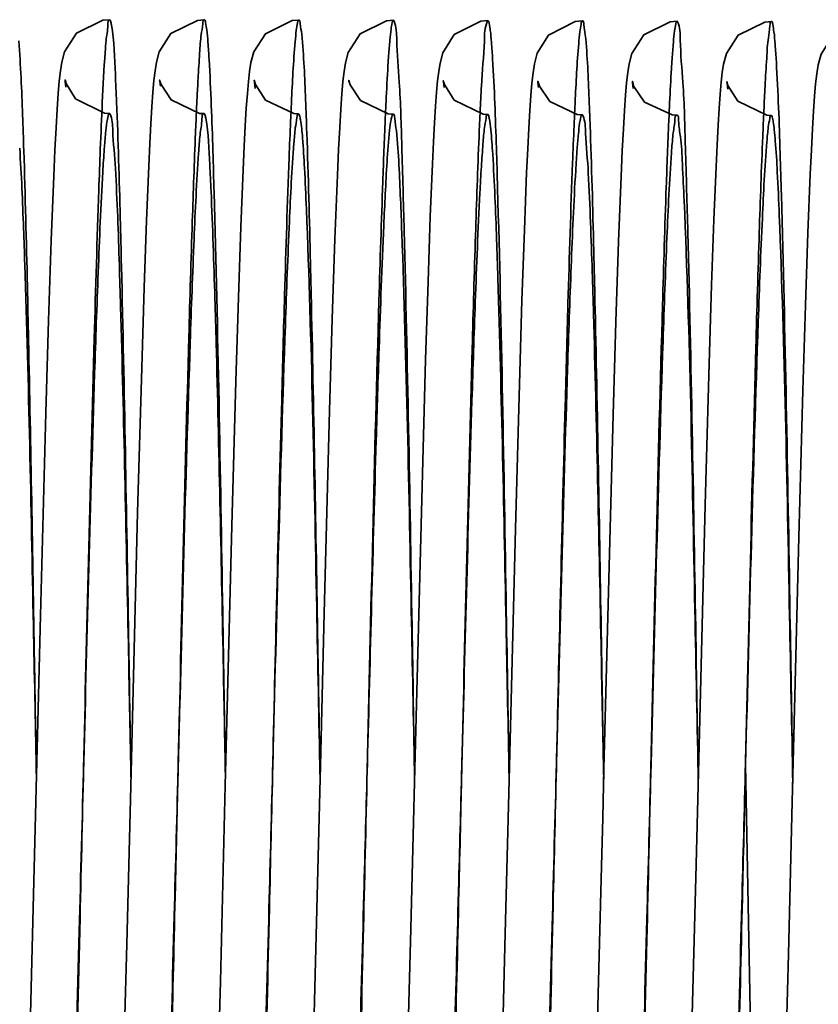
# Model space of a CAD drawing. Header units: millimetres. Extents: x 132157 to 155303, y 33763 to 45643.
# Tile 53 of 256: x 141081.92 to 141085.32, y 38605.86 to 38610.06. Entities that reach past the tile are written whole.
import ezdxf

# ---------------------------------------------------------------- set-up
doc = ezdxf.new("R2010")
doc.units = ezdxf.units.MM
doc.header["$LTSCALE"] = 20
doc.layers.add('RÁM', color=4, linetype='Continuous', lineweight=35)

msp = doc.modelspace()

# ---------------------------------------------------------------- linework, layer by layer
at = {"layer": 'RÁM', "ltscale": 0.5}
for p, q in [((141082.113, 38609.7688), (141082.1102, 38609.7931)), ((141082.5159, 38609.7733), (141082.5133, 38609.7949)), ((141082.9201, 38609.7637), (141082.9171, 38609.7905)), ((141083.7261, 38609.7669), (141083.7233, 38609.7907)), ((141084.1293, 38609.7668), (141084.1266, 38609.7894)), ((141084.533, 38609.763), (141084.5302, 38609.7879)), ((141084.9362, 38609.7601), (141084.9333, 38609.7853)), ((141082.6714, 38609.7043), (141082.6702, 38609.6774)), ((141083.0748, 38609.7043), (141083.0735, 38609.6768)), ((141084.285, 38609.7038), (141084.2838, 38609.6779)), ((141083.8812, 38609.6964), (141083.8801, 38609.6722)), ((141082.4565, 38609.2006), (141082.4659, 38609.4321)), ((141082.8588, 38609.1727), (141082.8686, 38609.4157)), ((141083.6672, 38609.2166), (141083.6765, 38609.4419)), ((141084.8769, 38609.2025), (141084.8862, 38609.4286)), ((141082.05, 38609.1143), (141082.0607, 38609.3892)), ((141083.2603, 38609.1203), (141083.271, 38609.3933)), ((141084.0685, 38609.1605), (141084.0783, 38609.4047)), ((141084.4701, 38609.1111), (141084.4809, 38609.3871)), ((141085.2782, 38609.1467), (141085.2881, 38609.3972)), ((141082.4465, 38608.9147), (141082.4565, 38609.2006)), ((141083.6574, 38608.9387), (141083.6672, 38609.2166)), ((141084.8671, 38608.9244), (141084.8769, 38609.2025)), ((141082.8485, 38608.8719), (141082.8588, 38609.1727)), ((141084.0582, 38608.8585), (141084.0685, 38609.1605)), ((141082.0386, 38608.7734), (141082.05, 38609.1143)), ((141083.249, 38608.781), (141083.2603, 38609.1203)), ((141085.2677, 38608.8382), (141085.2782, 38609.1467)), ((141084.4587, 38608.7672), (141084.4701, 38609.1111)), ((141082.4359, 38608.5714), (141082.4465, 38608.9147)), ((141083.647, 38608.607), (141083.6574, 38608.9387)), ((141084.8566, 38608.5903), (141084.8671, 38608.9244)), ((141082.8376, 38608.5146), (141082.8485, 38608.8719)), ((141084.0473, 38608.5017), (141084.0582, 38608.8585)), ((141085.2567, 38608.4748), (141085.2677, 38608.8382)), ((141083.2373, 38608.3882), (141083.249, 38608.781)), ((141082.027, 38608.3794), (141082.0386, 38608.7734)), ((141084.447, 38608.3713), (141084.4587, 38608.7672)), ((141082.4188, 38607.9543), (141082.4359, 38608.5714)), ((141083.6304, 38608.0112), (141083.647, 38608.607)), ((141084.8399, 38607.9875), (141084.8566, 38608.5903)), ((141082.8206, 38607.8968), (141082.8376, 38608.5146)), ((141084.0304, 38607.8852), (141084.0473, 38608.5017)), ((141085.2396, 38607.8494), (141085.2567, 38608.4748)), ((141082.0041, 38607.5154), (141082.027, 38608.3794)), ((141083.2144, 38607.525), (141083.2373, 38608.3882)), ((141084.4241, 38607.5095), (141084.447, 38608.3713)), ((141081.9627, 38605.87), (141082.0041, 38607.5154)), ((141085.0365, 38605.574), (141085.0121, 38606.8798)), ((141082.3724, 38606.1124), (141082.3893, 38606.7865)), ((141082.7717, 38605.954), (141082.7927, 38606.7895)), ((141083.9856, 38606.1032), (141084.002, 38606.7583)), ((141085.1949, 38606.0705), (141085.2112, 38606.7201)), ((141084.7787, 38605.5847), (141084.7997, 38606.3975)), ((141083.5678, 38605.5552), (141083.5841, 38606.1776)), ((141082.3565, 38605.5092), (141082.3724, 38606.1124)), ((141083.97, 38605.5126), (141083.9856, 38606.1032)), ((141085.1794, 38605.4869), (141085.1949, 38606.0705)), ((141082.7569, 38605.4015), (141082.7717, 38605.954)), ((141081.9487, 38605.3501), (141081.9627, 38605.87)), ((141083.1588, 38605.3481), (141083.1729, 38605.8711))]:
    msp.add_line(p, q, dxfattribs=at)
for points in [[(141082.0607, 38609.3892), (141082.0657, 38609.5006), (141082.0705, 38609.5956), (141082.0752, 38609.6754), (141082.0798, 38609.7413), (141082.0844, 38609.7949), (141082.0892, 38609.8381), (141082.0951, 38609.8751), (141082.1072, 38609.9201), (141082.1576, 38609.9987), (141082.2707, 38610.0544), (141082.2995, 38610.0565)], [(141082.4659, 38609.4321), (141082.4705, 38609.5286), (141082.475, 38609.6129), (141082.4794, 38609.6856), (141082.4838, 38609.747), (141082.4882, 38609.7976), (141082.4928, 38609.8388), (141082.4986, 38609.8749), (141082.5108, 38609.9198), (141082.5598, 38609.9972), (141082.6734, 38610.0539), (141082.703, 38610.0561)], [(141082.8686, 38609.4157), (141082.8733, 38609.5165), (141082.8779, 38609.604), (141082.8823, 38609.6788), (141082.8868, 38609.7415), (141082.8912, 38609.7932), (141082.896, 38609.836), (141082.902, 38609.8739), (141082.9144, 38609.919), (141082.9639, 38609.9966), (141083.0773, 38610.0528), (141083.1064, 38610.0549)], [(141083.271, 38609.3933), (141083.276, 38609.5034), (141083.2809, 38609.5969), (141083.2855, 38609.6752), (141083.2901, 38609.7397), (141083.2947, 38609.7925), (141083.2995, 38609.8354), (141083.3053, 38609.8722), (141083.3173, 38609.9168), (141083.3673, 38609.9957), (141083.4806, 38610.0518), (141083.5098, 38610.054)], [(141083.6765, 38609.4419), (141083.681, 38609.5355), (141083.6854, 38609.6171), (141083.6898, 38609.6874), (141083.6941, 38609.7468), (141083.6985, 38609.7959), (141083.703, 38609.8361), (141083.7087, 38609.8716), (141083.7205, 38609.9155), (141083.7687, 38609.9929), (141083.8826, 38610.0507), (141083.913, 38610.053)], [(141084.0783, 38609.4047), (141084.083, 38609.506), (141084.0875, 38609.5941), (141084.092, 38609.6696), (141084.0965, 38609.7332), (141084.1009, 38609.786), (141084.1056, 38609.8296), (141084.1116, 38609.8681), (141084.1235, 38609.9132), (141084.1716, 38609.9908), (141084.2857, 38610.0489), (141084.3163, 38610.0512)], [(141084.4809, 38609.3871), (141084.4859, 38609.4977), (141084.4908, 38609.5914), (141084.4955, 38609.6698), (141084.5001, 38609.7347), (141084.5047, 38609.7878), (141084.5095, 38609.831), (141084.5154, 38609.8681), (141084.5273, 38609.9125), (141084.5776, 38609.9919), (141084.6908, 38610.0479), (141084.7199, 38610.05)], [(141084.8862, 38609.4286), (141084.8907, 38609.5233), (141084.8951, 38609.6063), (141084.8994, 38609.6781), (141084.9038, 38609.7393), (141084.9081, 38609.7899), (141084.9127, 38609.8312), (141084.9184, 38609.8673), (141084.9305, 38609.9119), (141084.9801, 38609.9902), (141085.0937, 38610.0465), (141085.1228, 38610.0487)], [(141085.2881, 38609.3972), (141085.2928, 38609.5009), (141085.2975, 38609.5906), (141085.302, 38609.6668), (141085.3065, 38609.7304), (141085.3111, 38609.7828), (141085.3159, 38609.8259), (141085.3219, 38609.8642), (141085.3342, 38609.9095), (141085.3834, 38609.987), (141085.4969, 38610.0437), (141085.5265, 38610.0459)], [(141082.1102, 38609.7931), (141082.1092, 38609.7997), (141082.1135, 38609.7851), (141082.1543, 38609.719)], [(141082.5133, 38609.7949), (141082.5126, 38609.7991), (141082.5186, 38609.7801), (141082.5617, 38609.7144), (141082.6822, 38609.6571), (141082.7015, 38609.6561)], [(141082.9171, 38609.7905), (141082.9159, 38609.7984), (141082.9214, 38609.7804), (141082.9643, 38609.714)], [(141083.3202, 38609.7908), (141083.3192, 38609.7978), (141083.3253, 38609.7781), (141083.3695, 38609.7113)], [(141083.7233, 38609.7907), (141083.7224, 38609.7965), (141083.7275, 38609.7797), (141083.7694, 38609.7136), (141083.8924, 38609.6538), (141083.9116, 38609.6529)], [(141084.1266, 38609.7894), (141084.1258, 38609.7943), (141084.1325, 38609.7735), (141084.1766, 38609.7078)], [(141084.5302, 38609.7879), (141084.5293, 38609.7938), (141084.5361, 38609.7723), (141084.5815, 38609.7054)], [(141084.9333, 38609.7853), (141084.9323, 38609.792), (141084.9371, 38609.776), (141084.9796, 38609.7089)], [(141082.1543, 38609.719), (141082.2777, 38609.6577), (141082.2981, 38609.6566)], [(141082.9643, 38609.714), (141083.0844, 38609.656), (141083.1049, 38609.6549)], [(141083.3695, 38609.7113), (141083.4876, 38609.655), (141083.5083, 38609.6539)], [(141084.1766, 38609.7078), (141084.2941, 38609.6523), (141084.3148, 38609.6512)], [(141084.5815, 38609.7054), (141084.6995, 38609.6509), (141084.7185, 38609.6499)], [(141084.9796, 38609.7089), (141085.1028, 38609.6495), (141085.1213, 38609.6486)], [(141083.5841, 38606.1776), (141083.6012, 38606.8617), (141083.6304, 38608.0112)], [(141084.7997, 38606.3975), (141084.8109, 38606.8451), (141084.8399, 38607.9875)], [(141082.3893, 38606.7865), (141082.3951, 38607.0216), (141082.4188, 38607.9543)], [(141082.7927, 38606.7895), (141082.7982, 38607.0096), (141082.8206, 38607.8968)], [(141084.002, 38606.7583), (141084.0076, 38606.9847), (141084.0304, 38607.8852)], [(141085.2112, 38606.7201), (141085.2167, 38606.9453), (141085.2396, 38607.8494)], [(141083.1729, 38605.8711), (141083.1982, 38606.8746), (141083.2144, 38607.525)], [(141084.4027, 38606.6516), (141084.4079, 38606.8616), (141084.4241, 38607.5095)], [(141084.378, 38605.6817), (141084.3976, 38606.446), (141084.4027, 38606.6516)]]:
    msp.add_lwpolyline(points, dxfattribs=at)
for centre, radius, start, end in [((141093.7692, 38609.1967), 11.1094, 176.86569, 176.97929), ((141096.9979, 38609.0285), 14.3424, 176.98797, 177.29939), ((141098.1625, 38609.0237), 14.2971, 176.99396, 177.30311), ((141100.5046, 38608.9672), 15.4304, 177.00474, 177.39122), ((141106.1971, 38608.5881), 23.9551, 177.3308, 177.80929), ((141104.3685, 38608.7022), 21.3172, 177.37975, 177.51918), ((141105.6634, 38608.6897), 21.4025, 177.35373, 177.54803), ((141424.6753, 38599.3078), 342.5705, 178.429149, 178.728329)]:
    msp.add_arc(centre, radius, start, end, dxfattribs=at)
for points, knots in [([(141082.2995, 38610.0565), (141082.2918, 38610.0567), (141082.2929, 38610.0105), (141082.286, 38609.9904), (141082.284, 38609.9683)], [0, 0, 0, 0, 0.257744, 1, 1, 1, 1]), ([(141082.3071, 38610.0341), (141082.3062, 38610.0397), (141082.3047, 38610.046), (141082.3018, 38610.0565), (141082.2995, 38610.0565)], [0, 0, 0, 0, 0.715739, 1, 1, 1, 1]), ([(141082.703, 38610.0561), (141082.6973, 38610.0563), (141082.6961, 38610.0241), (141082.6872, 38609.9867), (141082.6829, 38609.9019), (141082.6785, 38609.8408), (141082.6765, 38609.8041)], [0, 0, 0, 0, 0.066558, 0.254596, 0.566943, 1, 1, 1, 1]), ([(141082.7235, 38609.8869), (141082.722, 38609.9115), (141082.719, 38609.9526), (141082.715, 38610.009), (141082.7092, 38610.0351), (141082.707, 38610.056), (141082.703, 38610.0561)], [0, 0, 0, 0, 0.431828, 0.741958, 0.930345, 1, 1, 1, 1]), ([(141083.1064, 38610.0549), (141083.1024, 38610.055), (141083.0999, 38610.0334), (141083.097, 38610.0228), (141083.0956, 38610.0119)], [0, 0, 0, 0, 0.267663, 1, 1, 1, 1]), ([(141083.1186, 38609.9955), (141083.1171, 38610.0104), (141083.1128, 38610.0247), (141083.1118, 38610.0548), (141083.1064, 38610.0549)], [0, 0, 0, 0, 0.73597, 1, 1, 1, 1]), ([(141083.5098, 38610.054), (141083.5063, 38610.0541), (141083.5035, 38610.0355), (141083.4983, 38610.0124), (141083.494, 38609.9625), (141083.491, 38609.9261), (141083.4895, 38609.9044)], [0, 0, 0, 0, 0.070034, 0.258979, 0.569304, 1, 1, 1, 1]), ([(141083.5128, 38610.0503), (141083.5124, 38610.0513), (141083.5118, 38610.0528), (141083.5104, 38610.054), (141083.5098, 38610.054)], [0, 0, 0, 0, 0.636817, 1, 1, 1, 1]), ([(141083.5559, 38609.1567), (141083.5528, 38609.2766), (141083.546, 38609.4875), (141083.5392, 38609.7601), (141083.5236, 38609.9358), (141083.5231, 38610.0255), (141083.5128, 38610.0503)], [0, 0, 0, 0, 0.402168, 0.70824, 0.910042, 1, 1, 1, 1]), ([(141083.9101, 38610.0496), (141083.8988, 38610.0236), (141083.8986, 38609.928), (141083.8884, 38609.8375), (141083.8851, 38609.7735)], [0, 0, 0, 0, 0.306118, 1, 1, 1, 1]), ([(141083.913, 38610.053), (141083.9125, 38610.053), (141083.9111, 38610.0519), (141083.9104, 38610.0505), (141083.9101, 38610.0496)], [0, 0, 0, 0, 0.363726, 1, 1, 1, 1]), ([(141083.933, 38609.8889), (141083.9316, 38609.9126), (141083.9286, 38609.9523), (141083.9248, 38610.0069), (141083.9191, 38610.0323), (141083.917, 38610.0529), (141083.913, 38610.053)], [0, 0, 0, 0, 0.428546, 0.739029, 0.929238, 1, 1, 1, 1]), ([(141084.3163, 38610.0512), (141084.312, 38610.0514), (141084.3098, 38610.0277), (141084.3066, 38610.0164), (141084.3052, 38610.0047)], [0, 0, 0, 0, 0.264793, 1, 1, 1, 1]), ([(141084.3284, 38609.9927), (141084.3269, 38610.0074), (141084.3226, 38610.0215), (141084.3216, 38610.0511), (141084.3163, 38610.0512)], [0, 0, 0, 0, 0.733991, 1, 1, 1, 1]), ([(141084.7199, 38610.05), (141084.7161, 38610.0501), (141084.7136, 38610.0299), (141084.7079, 38610.0051), (141084.7035, 38609.9513), (141084.7004, 38609.9122), (141084.6988, 38609.8889)], [0, 0, 0, 0, 0.069917, 0.259436, 0.57005, 1, 1, 1, 1]), ([(141084.7224, 38610.0475), (141084.7221, 38610.0482), (141084.7215, 38610.0493), (141084.7204, 38610.05), (141084.7199, 38610.05)], [0, 0, 0, 0, 0.615345, 1, 1, 1, 1]), ([(141084.766, 38609.1485), (141084.7629, 38609.2694), (141084.7556, 38609.4822), (141084.7499, 38609.7581), (141084.7321, 38609.9335), (141084.734, 38610.0243), (141084.7224, 38610.0475)], [0, 0, 0, 0, 0.402979, 0.711103, 0.913457, 1, 1, 1, 1]), ([(141085.1228, 38610.0487), (141085.1166, 38610.0488), (141085.1161, 38610.0132), (141085.1062, 38609.9725), (141085.1021, 38609.8798), (141085.0974, 38609.8133), (141085.0953, 38609.7735)], [0, 0, 0, 0, 0.066366, 0.256208, 0.569458, 1, 1, 1, 1]), ([(141085.1434, 38609.8778), (141085.1419, 38609.9025), (141085.1388, 38609.9439), (141085.1349, 38610.0008), (141085.129, 38610.0272), (141085.1268, 38610.0486), (141085.1228, 38610.0487)], [0, 0, 0, 0, 0.429214, 0.739693, 0.929575, 1, 1, 1, 1]), ([(141082.3289, 38609.7058), (141082.3273, 38609.7453), (141082.3216, 38609.8547), (141082.3188, 38609.9648), (141082.3071, 38610.0341)], [0, 0, 0, 0, 0.359908, 1, 1, 1, 1]), ([(141083.0956, 38610.0119), (141083.0936, 38609.9955), (141083.0837, 38609.8932), (141083.0789, 38609.7904), (141083.0748, 38609.7043)], [0, 0, 0, 0, 0.160928, 1, 1, 1, 1]), ([(141083.1404, 38609.5741), (141083.1387, 38609.6211), (141083.1331, 38609.7616), (141083.128, 38609.9023), (141083.1186, 38609.9955)], [0, 0, 0, 0, 0.334446, 1, 1, 1, 1]), ([(141084.3052, 38610.0047), (141084.3032, 38609.9881), (141084.2939, 38609.888), (141084.289, 38609.7875), (141084.285, 38609.7038)], [0, 0, 0, 0, 0.165971, 1, 1, 1, 1]), ([(141081.9331, 38609.4985), (141081.9314, 38609.5489), (141081.9258, 38609.705), (141081.9199, 38609.8612), (141081.9115, 38609.9666)], [0, 0, 0, 0, 0.323197, 1, 1, 1, 1]), ([(141082.284, 38609.9683), (141082.2825, 38609.9517), (141082.2757, 38609.8636), (141082.2713, 38609.7753), (141082.268, 38609.7036)], [0, 0, 0, 0, 0.188464, 1, 1, 1, 1]), ([(141084.3501, 38609.579), (141084.3484, 38609.6254), (141084.3429, 38609.7634), (141084.3377, 38609.9016), (141084.3284, 38609.9927)], [0, 0, 0, 0, 0.336771, 1, 1, 1, 1]), ([(141082.7449, 38609.3197), (141082.7433, 38609.3783), (141082.7376, 38609.5674), (141082.7312, 38609.7565), (141082.7235, 38609.8869)], [0, 0, 0, 0, 0.309728, 1, 1, 1, 1]), ([(141083.4895, 38609.9044), (141083.4885, 38609.8904), (141083.4842, 38609.8244), (141083.4807, 38609.7582), (141083.4783, 38609.7061)], [0, 0, 0, 0, 0.211947, 1, 1, 1, 1]), ([(141083.9543, 38609.338), (141083.9527, 38609.3953), (141083.9471, 38609.5789), (141083.9407, 38609.7626), (141083.933, 38609.8889)], [0, 0, 0, 0, 0.311486, 1, 1, 1, 1]), ([(141084.6988, 38609.8889), (141084.6979, 38609.8755), (141084.6939, 38609.8132), (141084.6906, 38609.751), (141084.6883, 38609.7021)], [0, 0, 0, 0, 0.215531, 1, 1, 1, 1]), ([(141085.165, 38609.3089), (141085.1634, 38609.3681), (141085.1577, 38609.5578), (141085.1511, 38609.7475), (141085.1434, 38609.8778)], [0, 0, 0, 0, 0.312001, 1, 1, 1, 1]), ([(141082.3497, 38609.005), (141082.3481, 38609.0734), (141082.3423, 38609.3071), (141082.3356, 38609.5407), (141082.3289, 38609.7058)], [0, 0, 0, 0, 0.292959, 1, 1, 1, 1]), ([(141083.4783, 38609.7061), (141083.4771, 38609.6811), (141083.4719, 38609.5677), (141083.4676, 38609.4542), (141083.4645, 38609.3658)], [0, 0, 0, 0, 0.220745, 1, 1, 1, 1]), ([(141084.6883, 38609.7021), (141084.687, 38609.676), (141084.6816, 38609.5564), (141084.6771, 38609.4367), (141084.6738, 38609.3433)], [0, 0, 0, 0, 0.218739, 1, 1, 1, 1]), ([(141082.6702, 38609.6774), (141082.6686, 38609.6428), (141082.6617, 38609.4827), (141082.656, 38609.3225), (141082.6519, 38609.1969)], [0, 0, 0, 0, 0.215794, 1, 1, 1, 1]), ([(141083.8801, 38609.6722), (141083.8783, 38609.6342), (141083.8707, 38609.4559), (141083.8646, 38609.2774), (141083.8601, 38609.137)], [0, 0, 0, 0, 0.212815, 1, 1, 1, 1]), ([(141085.0902, 38609.6696), (141085.0885, 38609.6324), (141085.081, 38609.4589), (141085.075, 38609.2853), (141085.0706, 38609.1489)], [0, 0, 0, 0, 0.214394, 1, 1, 1, 1]), ([(141082.2981, 38609.6566), (141082.2944, 38609.6565), (141082.2912, 38609.6384), (141082.2859, 38609.6147), (141082.2811, 38609.5646), (141082.278, 38609.5277), (141082.2764, 38609.5056)], [0, 0, 0, 0, 0.070692, 0.25794, 0.567186, 1, 1, 1, 1]), ([(141082.3009, 38609.654), (141082.3005, 38609.6547), (141082.2999, 38609.6559), (141082.2986, 38609.6566), (141082.2981, 38609.6566)], [0, 0, 0, 0, 0.610854, 1, 1, 1, 1]), ([(141082.3241, 38609.4216), (141082.3211, 38609.4759), (141082.3117, 38609.5514), (141082.3119, 38609.6332), (141082.3009, 38609.654)], [0, 0, 0, 0, 0.697973, 1, 1, 1, 1]), ([(141082.7015, 38609.6561), (141082.6935, 38609.656), (141082.694, 38609.6097), (141082.687, 38609.5885), (141082.6849, 38609.5659)], [0, 0, 0, 0, 0.26068, 1, 1, 1, 1]), ([(141082.7091, 38609.6366), (141082.7081, 38609.6416), (141082.7069, 38609.6473), (141082.7036, 38609.6562), (141082.7015, 38609.6561)], [0, 0, 0, 0, 0.710491, 1, 1, 1, 1]), ([(141082.732, 38609.3253), (141082.7303, 38609.3628), (141082.7243, 38609.4666), (141082.7217, 38609.5714), (141082.7091, 38609.6366)], [0, 0, 0, 0, 0.3612, 1, 1, 1, 1]), ([(141083.0712, 38609.625), (141083.069, 38609.5731), (141083.0591, 38609.3259), (141083.0513, 38609.0785), (141083.0456, 38608.883)], [0, 0, 0, 0, 0.209625, 1, 1, 1, 1]), ([(141083.1049, 38609.6549), (141083.0994, 38609.6548), (141083.0974, 38609.6245), (141083.0931, 38609.6098), (141083.0914, 38609.5947)], [0, 0, 0, 0, 0.266809, 1, 1, 1, 1]), ([(141083.1385, 38609.2488), (141083.1362, 38609.3072), (141083.1317, 38609.4093), (141083.1239, 38609.5333), (141083.1171, 38609.6131), (141083.1109, 38609.643), (141083.1075, 38609.6549), (141083.1049, 38609.6549)], [0, 0, 0, 0, 0.429154, 0.742744, 0.932984, 0.981191, 1, 1, 1, 1]), ([(141083.4998, 38609.6299), (141083.4972, 38609.615), (141083.4849, 38609.51), (141083.4798, 38609.4045), (141083.4751, 38609.3141)], [0, 0, 0, 0, 0.143461, 1, 1, 1, 1]), ([(141083.5083, 38609.6539), (141083.5059, 38609.6539), (141083.5025, 38609.6427), (141083.5009, 38609.636), (141083.4998, 38609.6299)], [0, 0, 0, 0, 0.28614, 1, 1, 1, 1]), ([(141083.5224, 38609.5834), (141083.5207, 38609.6012), (141083.5157, 38609.6177), (141083.5146, 38609.654), (141083.5083, 38609.6539)], [0, 0, 0, 0, 0.738396, 1, 1, 1, 1]), ([(141083.9116, 38609.6529), (141083.9063, 38609.6528), (141083.9043, 38609.6245), (141083.8962, 38609.5904), (141083.8913, 38609.5163), (141083.8871, 38609.4626), (141083.8851, 38609.4306)], [0, 0, 0, 0, 0.07017, 0.260934, 0.571886, 1, 1, 1, 1]), ([(141083.9185, 38609.6363), (141083.9176, 38609.6405), (141083.9165, 38609.6455), (141083.9134, 38609.6529), (141083.9116, 38609.6529)], [0, 0, 0, 0, 0.70545, 1, 1, 1, 1]), ([(141083.9334, 38609.4834), (141083.9323, 38609.501), (141083.9285, 38609.552), (141083.9252, 38609.6034), (141083.9185, 38609.6363)], [0, 0, 0, 0, 0.344583, 1, 1, 1, 1]), ([(141084.3148, 38609.6512), (141084.3113, 38609.6511), (141084.3081, 38609.6336), (141084.303, 38609.6107), (141084.2984, 38609.5629), (141084.2953, 38609.5277), (141084.2937, 38609.5068)], [0, 0, 0, 0, 0.071483, 0.260947, 0.571451, 1, 1, 1, 1]), ([(141084.3181, 38609.6475), (141084.3177, 38609.6485), (141084.317, 38609.65), (141084.3154, 38609.6512), (141084.3148, 38609.6512)], [0, 0, 0, 0, 0.630699, 1, 1, 1, 1]), ([(141084.3413, 38609.4028), (141084.3384, 38609.4594), (141084.3296, 38609.5396), (141084.3284, 38609.6244), (141084.3181, 38609.6475)], [0, 0, 0, 0, 0.691025, 1, 1, 1, 1]), ([(141084.7185, 38609.6499), (141084.7109, 38609.6498), (141084.711, 38609.6066), (141084.7044, 38609.5868), (141084.7023, 38609.5657)], [0, 0, 0, 0, 0.264251, 1, 1, 1, 1]), ([(141084.7501, 38609.2836), (141084.7479, 38609.3361), (141084.7424, 38609.4242), (141084.7388, 38609.5477), (141084.7257, 38609.6018), (141084.7266, 38609.6501), (141084.7185, 38609.6499)], [0, 0, 0, 0, 0.427717, 0.741494, 0.933349, 1, 1, 1, 1]), ([(141085.1213, 38609.6486), (141085.1167, 38609.6485), (141085.1142, 38609.6237), (141085.1107, 38609.6112), (141085.1092, 38609.5987)], [0, 0, 0, 0, 0.267176, 1, 1, 1, 1]), ([(141085.156, 38609.2224), (141085.1536, 38609.2837), (141085.1489, 38609.3893), (141085.1417, 38609.5117), (141085.1354, 38609.5822), (141085.1312, 38609.6181), (141085.1274, 38609.6356), (141085.124, 38609.6486), (141085.1213, 38609.6486)], [0, 0, 0, 0, 0.429058, 0.740984, 0.851772, 0.931834, 0.980894, 1, 1, 1, 1]), ([(141083.0914, 38609.5947), (141083.0888, 38609.5729), (141083.0771, 38609.44), (141083.0711, 38609.3066), (141083.0661, 38609.1952)], [0, 0, 0, 0, 0.164219, 1, 1, 1, 1]), ([(141083.1611, 38608.7934), (141083.1595, 38608.8682), (141083.1536, 38609.1284), (141083.1468, 38609.3886), (141083.1404, 38609.5741)], [0, 0, 0, 0, 0.287081, 1, 1, 1, 1]), ([(141083.5457, 38609.1477), (141083.544, 38609.1956), (141083.538, 38609.3409), (141083.532, 38609.4864), (141083.5224, 38609.5834)], [0, 0, 0, 0, 0.329573, 1, 1, 1, 1]), ([(141084.2805, 38609.6054), (141084.2783, 38609.5525), (141084.2682, 38609.2996), (141084.2604, 38609.0467), (141084.2546, 38608.8467)], [0, 0, 0, 0, 0.209257, 1, 1, 1, 1]), ([(141084.3704, 38608.8224), (141084.3688, 38608.8946), (141084.363, 38609.1468), (141084.3563, 38609.399), (141084.3501, 38609.579)], [0, 0, 0, 0, 0.286118, 1, 1, 1, 1]), ([(141085.1092, 38609.5987), (141085.1066, 38609.5779), (141085.0947, 38609.4482), (141085.0887, 38609.3181), (141085.0837, 38609.2091)], [0, 0, 0, 0, 0.161349, 1, 1, 1, 1]), ([(141082.6849, 38609.5659), (141082.6824, 38609.5399), (141082.6711, 38609.3915), (141082.6646, 38609.2429), (141082.6594, 38609.1203)], [0, 0, 0, 0, 0.175511, 1, 1, 1, 1]), ([(141084.7023, 38609.5657), (141084.6999, 38609.5406), (141084.6883, 38609.3947), (141084.6818, 38609.2485), (141084.6766, 38609.1275)], [0, 0, 0, 0, 0.172496, 1, 1, 1, 1]), ([(141081.9373, 38609.0129), (141081.9356, 38609.0641), (141081.9298, 38609.2293), (141081.9232, 38609.3945), (141081.9155, 38609.5083)], [0, 0, 0, 0, 0.309685, 1, 1, 1, 1]), ([(141081.9534, 38608.6899), (141081.9518, 38608.7665), (141081.946, 38609.036), (141081.9393, 38609.3055), (141081.9331, 38609.4985)], [0, 0, 0, 0, 0.284036, 1, 1, 1, 1]), ([(141082.2595, 38609.5038), (141082.2572, 38609.446), (141082.2474, 38609.1777), (141082.2395, 38608.9093), (141082.2336, 38608.6987)], [0, 0, 0, 0, 0.215368, 1, 1, 1, 1]), ([(141082.2764, 38609.5056), (141082.274, 38609.4728), (141082.263, 38609.2976), (141082.2559, 38609.1222), (141082.2504, 38608.9797)], [0, 0, 0, 0, 0.18755, 1, 1, 1, 1]), ([(141084.2937, 38609.5068), (141084.2914, 38609.4756), (141084.2805, 38609.308), (141084.2735, 38609.1402), (141084.2682, 38609.0038)], [0, 0, 0, 0, 0.186741, 1, 1, 1, 1]), ([(141083.9555, 38608.9555), (141083.9538, 38609.0098), (141083.9479, 38609.1858), (141083.9412, 38609.3618), (141083.9334, 38609.4834)], [0, 0, 0, 0, 0.308493, 1, 1, 1, 1]), ([(141082.346, 38608.8332), (141082.3443, 38608.892), (141082.3383, 38609.0882), (141082.3315, 38609.2844), (141082.3241, 38609.4216)], [0, 0, 0, 0, 0.300166, 1, 1, 1, 1]), ([(141083.8851, 38609.4306), (141083.8828, 38609.3929), (141083.8721, 38609.2001), (141083.8647, 38609.0072), (141083.8591, 38608.852)], [0, 0, 0, 0, 0.195603, 1, 1, 1, 1]), ([(141083.4645, 38609.3658), (141083.4584, 38609.1968), (141083.4325, 38608.3602), (141083.4137, 38607.5233), (141083.398, 38606.8555)], [0, 0, 0, 0, 0.201933, 1, 1, 1, 1]), ([(141084.3634, 38608.8015), (141084.3617, 38608.8614), (141084.3556, 38609.0619), (141084.3487, 38609.2624), (141084.3413, 38609.4028)], [0, 0, 0, 0, 0.298768, 1, 1, 1, 1]), ([(141082.7537, 38608.6764), (141082.752, 38608.7395), (141082.7459, 38608.9559), (141082.7389, 38609.1722), (141082.732, 38609.3253)], [0, 0, 0, 0, 0.292061, 1, 1, 1, 1]), ([(141084.0035, 38606.819), (141083.9995, 38607.0572), (141083.9853, 38607.8969), (141083.9714, 38608.7367), (141083.9543, 38609.338)], [0, 0, 0, 0, 0.283724, 1, 1, 1, 1]), ([(141084.6738, 38609.3433), (141084.6678, 38609.1751), (141084.6425, 38608.3493), (141084.6237, 38607.5233), (141084.6083, 38606.8656)], [0, 0, 0, 0, 0.203656, 1, 1, 1, 1]), ([(141082.7935, 38606.8232), (141082.7896, 38607.0586), (141082.7755, 38607.8907), (141082.7617, 38608.723), (141082.7449, 38609.3197)], [0, 0, 0, 0, 0.282763, 1, 1, 1, 1]), ([(141083.4751, 38609.3141), (141083.4728, 38609.2689), (141083.4625, 38609.0493), (141083.4547, 38608.8297), (141083.4489, 38608.6554)], [0, 0, 0, 0, 0.206257, 1, 1, 1, 1]), ([(141084.8106, 38606.7967), (141084.8058, 38607.0447), (141084.7888, 38607.8738), (141084.7751, 38608.703), (141084.7501, 38609.2836)], [0, 0, 0, 0, 0.29921, 1, 1, 1, 1]), ([(141085.2135, 38606.8155), (141085.2096, 38607.0505), (141085.1956, 38607.8817), (141085.1817, 38608.7129), (141085.165, 38609.3089)], [0, 0, 0, 0, 0.282742, 1, 1, 1, 1]), ([(141083.1967, 38606.8317), (141083.192, 38607.0706), (141083.1757, 38607.8763), (141083.1617, 38608.6822), (141083.1385, 38609.2488)], [0, 0, 0, 0, 0.296393, 1, 1, 1, 1]), ([(141082.6519, 38609.1969), (141082.6465, 38609.0325), (141082.6236, 38608.2532), (141082.6058, 38607.4738), (141082.5914, 38606.8588)], [0, 0, 0, 0, 0.21099, 1, 1, 1, 1]), ([(141083.0661, 38609.1952), (141083.0594, 38609.0481), (141083.0309, 38608.2788), (141083.0118, 38607.5092), (141082.9954, 38606.8869)], [0, 0, 0, 0, 0.191337, 1, 1, 1, 1]), ([(141085.0837, 38609.2091), (141085.0769, 38609.0624), (141085.0478, 38608.2864), (141085.0287, 38607.51), (141085.0121, 38606.8805)], [0, 0, 0, 0, 0.189063, 1, 1, 1, 1]), ([(141085.2138, 38606.7999), (141085.2092, 38607.0379), (141085.1928, 38607.8455), (141085.1788, 38608.6532), (141085.156, 38609.2224)], [0, 0, 0, 0, 0.294756, 1, 1, 1, 1]), ([(141083.6002, 38606.8214), (141083.5966, 38607.0371), (141083.5835, 38607.8155), (141083.5702, 38608.594), (141083.5559, 38609.1567)], [0, 0, 0, 0, 0.277059, 1, 1, 1, 1]), ([(141082.6594, 38609.1203), (141082.6532, 38608.9736), (141082.6265, 38608.23), (141082.6078, 38607.4862), (141082.5921, 38606.8892)], [0, 0, 0, 0, 0.197337, 1, 1, 1, 1]), ([(141083.6004, 38606.8089), (141083.596, 38607.0349), (141083.5804, 38607.8145), (141083.566, 38608.5942), (141083.5457, 38609.1477)], [0, 0, 0, 0, 0.289837, 1, 1, 1, 1]), ([(141083.8601, 38609.137), (141083.8549, 38608.9758), (141083.833, 38608.2207), (141083.8157, 38607.4655), (141083.8018, 38606.8715)], [0, 0, 0, 0, 0.213443, 1, 1, 1, 1]), ([(141084.6766, 38609.1275), (141084.6703, 38608.9802), (141084.6435, 38608.2319), (141084.6246, 38607.4835), (141084.6088, 38606.8824)], [0, 0, 0, 0, 0.196974, 1, 1, 1, 1]), ([(141084.8102, 38606.8175), (141084.8066, 38607.0327), (141084.7935, 38607.8097), (141084.7803, 38608.5867), (141084.766, 38609.1485)], [0, 0, 0, 0, 0.276858, 1, 1, 1, 1]), ([(141085.0706, 38609.1489), (141085.0653, 38608.9855), (141085.0429, 38608.2155), (141085.0253, 38607.4452), (141085.0111, 38606.8385)], [0, 0, 0, 0, 0.212202, 1, 1, 1, 1]), ([(141081.9862, 38606.864), (141081.9822, 38607.0662), (141081.9679, 38607.7826), (141081.954, 38608.499), (141081.9373, 38609.0129)], [0, 0, 0, 0, 0.282292, 1, 1, 1, 1]), ([(141082.3902, 38606.8252), (141082.3869, 38607.0229), (141082.3747, 38607.7496), (141082.3622, 38608.4762), (141082.3497, 38609.005)], [0, 0, 0, 0, 0.272177, 1, 1, 1, 1]), ([(141084.2682, 38609.0038), (141084.2625, 38608.8588), (141084.2383, 38608.1525), (141084.2202, 38607.446), (141084.2055, 38606.8845)], [0, 0, 0, 0, 0.20522, 1, 1, 1, 1]), ([(141082.2504, 38608.9797), (141082.2448, 38608.8359), (141082.2211, 38608.1401), (141082.2033, 38607.444), (141082.1888, 38606.8917)], [0, 0, 0, 0, 0.206569, 1, 1, 1, 1]), ([(141084.0031, 38606.8438), (141083.9992, 38607.0414), (141083.9853, 38607.7453), (141083.9713, 38608.4493), (141083.9555, 38608.9555)], [0, 0, 0, 0, 0.280674, 1, 1, 1, 1]), ([(141083.0456, 38608.883), (141083.0412, 38608.7337), (141083.0229, 38608.065), (141083.0073, 38607.3961), (141082.9951, 38606.8767)], [0, 0, 0, 0, 0.223285, 1, 1, 1, 1]), ([(141082.3898, 38606.8455), (141082.3863, 38607.028), (141082.3732, 38607.6906), (141082.3599, 38608.3532), (141082.346, 38608.8332)], [0, 0, 0, 0, 0.275474, 1, 1, 1, 1]), ([(141083.8591, 38608.852), (141083.854, 38608.7121), (141083.8326, 38608.0567), (141083.8157, 38607.4011), (141083.8021, 38606.8855)], [0, 0, 0, 0, 0.213477, 1, 1, 1, 1]), ([(141084.2546, 38608.8467), (141084.2504, 38608.7013), (141084.2327, 38608.0534), (141084.2176, 38607.4054), (141084.2059, 38606.9028)], [0, 0, 0, 0, 0.22438, 1, 1, 1, 1]), ([(141084.4069, 38606.8168), (141084.4039, 38606.9959), (141084.3927, 38607.6645), (141084.3812, 38608.333), (141084.3704, 38608.8224)], [0, 0, 0, 0, 0.267883, 1, 1, 1, 1]), ([(141083.1969, 38606.8206), (141083.194, 38606.9963), (141083.183, 38607.654), (141083.1716, 38608.3116), (141083.1611, 38608.7934)], [0, 0, 0, 0, 0.267261, 1, 1, 1, 1]), ([(141084.4061, 38606.857), (141084.4026, 38607.0351), (141084.3899, 38607.6833), (141084.3768, 38608.3316), (141084.3634, 38608.8015)], [0, 0, 0, 0, 0.274862, 1, 1, 1, 1]), ([(141081.9869, 38606.8244), (141081.9841, 38606.9889), (141081.9737, 38607.6107), (141081.963, 38608.2326), (141081.9534, 38608.6899)], [0, 0, 0, 0, 0.264464, 1, 1, 1, 1]), ([(141082.7936, 38606.8198), (141082.7904, 38606.9872), (141082.7782, 38607.6061), (141082.7658, 38608.2249), (141082.7537, 38608.6764)], [0, 0, 0, 0, 0.270413, 1, 1, 1, 1]), ([(141083.4489, 38608.6554), (141083.4445, 38608.5244), (141083.4262, 38607.9343), (141083.4108, 38607.3442), (141083.3987, 38606.885)], [0, 0, 0, 0, 0.22201, 1, 1, 1, 1]), ([(141082.1888, 38606.8917), (141082.1825, 38606.651), (141082.1604, 38605.8395), (141082.141, 38605.0279), (141082.1136, 38604.4576)], [0, 0, 0, 0, 0.296691, 1, 1, 1, 1]), ([(141082.1892, 38606.9105), (141082.1838, 38606.6818), (141082.1645, 38605.8653), (141082.1453, 38605.0488), (141082.1255, 38604.4612)], [0, 0, 0, 0, 0.280124, 1, 1, 1, 1]), ([(141082.5921, 38606.8892), (141082.5864, 38606.6709), (141082.5661, 38605.9112), (141082.5465, 38605.1515), (141082.5239, 38604.6104)], [0, 0, 0, 0, 0.287296, 1, 1, 1, 1]), ([(141082.9954, 38606.8869), (141082.99, 38606.6802), (141082.9705, 38605.9499), (141082.9513, 38605.2194), (141082.9307, 38604.696)], [0, 0, 0, 0, 0.282977, 1, 1, 1, 1]), ([(141083.3987, 38606.885), (141083.3938, 38606.6983), (141083.3759, 38606.0223), (141083.3578, 38605.3464), (141083.3402, 38604.8573)], [0, 0, 0, 0, 0.276274, 1, 1, 1, 1]), ([(141083.8021, 38606.8855), (141083.7977, 38606.7171), (141083.7812, 38606.0951), (141083.7645, 38605.4732), (141083.7492, 38605.0198)], [0, 0, 0, 0, 0.270825, 1, 1, 1, 1]), ([(141084.2059, 38606.9028), (141084.2009, 38606.6936), (141084.183, 38605.9318), (141084.1648, 38605.17), (141084.1475, 38604.6176)], [0, 0, 0, 0, 0.274711, 1, 1, 1, 1]), ([(141082.5914, 38606.8588), (141082.5875, 38606.6925), (141082.5728, 38606.0674), (141082.5577, 38605.4424), (141082.5448, 38604.9837)], [0, 0, 0, 0, 0.26609, 1, 1, 1, 1]), ([(141082.9951, 38606.8767), (141082.9904, 38606.6725), (141082.9728, 38605.9283), (141082.955, 38605.1841), (141082.9382, 38604.6441)], [0, 0, 0, 0, 0.274279, 1, 1, 1, 1]), ([(141083.398, 38606.8555), (141083.3924, 38606.6167), (141083.3725, 38605.779), (141083.3529, 38604.9412), (141083.3315, 38604.3424)], [0, 0, 0, 0, 0.284972, 1, 1, 1, 1]), ([(141083.8018, 38606.8715), (141083.7976, 38606.6934), (141083.7819, 38606.0288), (141083.766, 38605.3641), (141083.7519, 38604.8777)], [0, 0, 0, 0, 0.267993, 1, 1, 1, 1]), ([(141084.2055, 38606.8845), (141084.1994, 38606.653), (141084.178, 38605.862), (141084.1584, 38605.0708), (141084.1331, 38604.5117)], [0, 0, 0, 0, 0.292686, 1, 1, 1, 1]), ([(141084.6088, 38606.8824), (141084.6029, 38606.6614), (141084.5825, 38605.8954), (141084.5629, 38605.1293), (141084.5397, 38604.5845)], [0, 0, 0, 0, 0.288497, 1, 1, 1, 1]), ([(141084.6083, 38606.8656), (141084.6026, 38606.6209), (141084.5823, 38605.7672), (141084.5625, 38604.9134), (141084.5403, 38604.3046)], [0, 0, 0, 0, 0.286607, 1, 1, 1, 1]), ([(141085.0121, 38606.8805), (141085.0068, 38606.6814), (141084.9879, 38605.9702), (141084.9692, 38605.259), (141084.9497, 38604.747)], [0, 0, 0, 0, 0.279873, 1, 1, 1, 1]), ([(141085.0111, 38606.8385), (141085.0069, 38606.662), (141084.9914, 38606.0034), (141084.9755, 38605.3448), (141084.9616, 38604.8627)], [0, 0, 0, 0, 0.267973, 1, 1, 1, 1])]:
    msp.add_open_spline(points, degree=3, knots=knots, dxfattribs=at)

doc.saveas('drawing.dxf')
